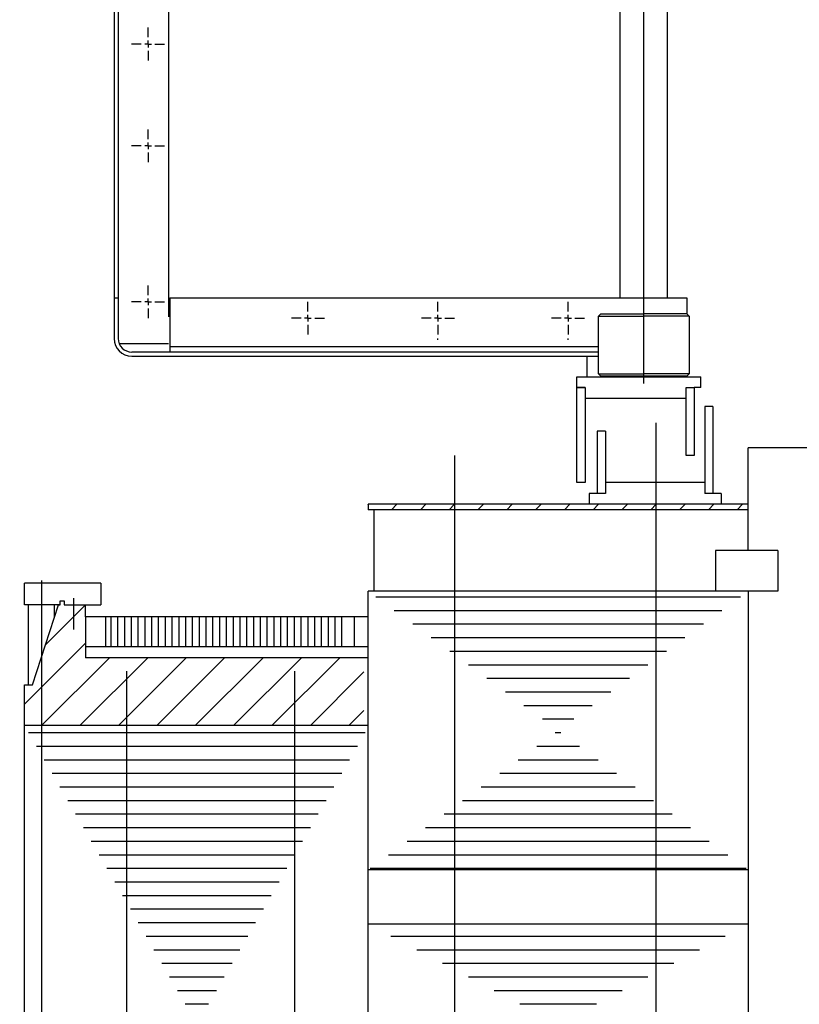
# Model space of a CAD drawing. Header units: millimetres. Extents: x 452087 to 582075, y 10891 to 81641.
# Tile 222 of 256: x 546695 to 547269, y 44783 to 45509. Entities that reach past the tile are written whole.
import ezdxf

# ---------------------------------------------------------------- set-up
doc = ezdxf.new("R2010")
doc.units = ezdxf.units.MM
for name, pattern in [('K5LT_AUXILIARY', [0]), ('K5LT_AXLED', [19.5, 15, -1.5, 1.5, -1.5]), ('K5LT_BASIC', [0]), ('K5LT_THIN', [0]), ('K5LT_THIN_INCLUDED_TO_HATCHING', [0])]:
    doc.linetypes.add(name, pattern=pattern)
for name, color, linetype, true_color in [('G', 3, 'Continuous', 0x00ff00), ('OSI', 2, 'Continuous', 0xffff00), ('R', 1, 'Continuous', 0xff0000)]:
    doc.layers.add(name, color=color, linetype=linetype, true_color=true_color)
doc.layers.add('ГТО-2_Штриховка', color=252, linetype='Continuous', lineweight=18)
doc.layers.add('Системный слой', color=7, linetype='Continuous')
pattern_1 = [(0, (-1053.149, 4503.286), (0, 10), [])]

# ---------------------------------------------------------------- blocks, each defined once
blk = doc.blocks.new('U77')
at = {"layer": 'OSI', "linetype": 'K5LT_AXLED'}
for p, q in [((213.588, 376.977), (213.588, 377.689)), ((213.588, 376.477), (213.588, 376.727)), ((213.088, 376.477), (212.376, 376.477)), ((213.588, 376.477), (213.338, 376.477)), ((213.588, 376.477), (213.588, 376.227)), ((213.588, 376.477), (213.838, 376.477)), ((213.588, 375.977), (213.588, 375.265)), ((214.088, 376.477), (214.8, 376.477))]:
    blk.add_line(p, q, dxfattribs=at)
blk = doc.blocks.new('U78')
at = {"layer": 'OSI', "linetype": 'K5LT_AXLED'}
for p, q in [((244.513, 378.177), (244.513, 378.889)), ((244.013, 377.677), (243.301, 377.677)), ((244.513, 377.677), (244.263, 377.677)), ((244.513, 377.677), (244.513, 377.927)), ((244.513, 377.677), (244.513, 377.427)), ((244.513, 377.677), (244.763, 377.677)), ((245.013, 377.677), (245.725, 377.677)), ((244.513, 377.177), (244.513, 376.465))]:
    blk.add_line(p, q, dxfattribs=at)
blk = doc.blocks.new('U79')
at = {"layer": 'OSI', "linetype": 'K5LT_AXLED'}
for p, q in [((223.165, 376.977), (223.165, 377.689)), ((223.165, 376.477), (223.165, 376.727)), ((222.665, 376.477), (221.953, 376.477)), ((223.165, 376.477), (222.915, 376.477)), ((223.165, 376.477), (223.165, 376.227)), ((223.165, 376.477), (223.415, 376.477)), ((223.165, 375.977), (223.165, 375.265)), ((223.665, 376.477), (224.377, 376.477))]:
    blk.add_line(p, q, dxfattribs=at)
blk = doc.blocks.new('U80')
at = {"layer": 'OSI', "linetype": 'K5LT_AXLED'}
for p, q in [((244.513, 397.177), (244.513, 397.889)), ((244.513, 396.677), (244.513, 396.927)), ((244.013, 396.677), (243.301, 396.677)), ((244.513, 396.677), (244.263, 396.677)), ((244.513, 396.677), (244.513, 396.427)), ((244.513, 396.677), (244.763, 396.677)), ((244.513, 396.177), (244.513, 395.465)), ((245.013, 396.677), (245.725, 396.677))]:
    blk.add_line(p, q, dxfattribs=at)
blk = doc.blocks.new('U81')
at = {"layer": 'OSI', "linetype": 'K5LT_AXLED'}
for p, q in [((244.513, 389.677), (244.513, 390.389)), ((244.013, 389.177), (243.301, 389.177)), ((244.513, 389.177), (244.263, 389.177)), ((244.513, 389.177), (244.513, 389.427)), ((244.513, 389.177), (244.513, 388.927)), ((244.513, 389.177), (244.763, 389.177)), ((245.013, 389.177), (245.725, 389.177)), ((244.513, 388.677), (244.513, 387.965))]:
    blk.add_line(p, q, dxfattribs=at)
blk = doc.blocks.new('U311')
at = {"layer": 'OSI', "linetype": 'K5LT_AXLED'}
for p, q in [((232.741, 376.977), (232.741, 377.689)), ((232.741, 376.477), (232.741, 376.727)), ((232.241, 376.477), (231.529, 376.477)), ((232.741, 376.477), (232.491, 376.477)), ((232.741, 376.477), (232.741, 376.227)), ((232.741, 376.477), (232.991, 376.477)), ((232.741, 375.977), (232.741, 375.265)), ((233.241, 376.477), (233.953, 376.477))]:
    blk.add_line(p, q, dxfattribs=at)
blk = doc.blocks.new('U313')
at = {"layer": 'G', "linetype": 'K5LT_BASIC'}
for p, q in [((262.417, 369.975), (262.783, 371.81)), ((259.652, 356.141), (261.944, 367.607))]:
    blk.add_line(p, q, dxfattribs=at)
for centre, radius, start, end in [((256.9, 372.986), 6, 348.69792, 352.35199), ((266.322, 355.458), 6.71, 177.89947, 182.10053), ((266.322, 355.458), 6.705, 174.15063, 180)]:
    blk.add_arc(centre, radius, start, end, dxfattribs=at)
blk = doc.blocks.new('U314')
at = {"layer": 'G', "linetype": 'K5LT_BASIC'}
for p, q in [((264.318, 369.631), (264.957, 371.597)), ((264.171, 369.176), (264.171, 369.178)), ((263.531, 367.208), (260.371, 357.487))]:
    blk.add_line(p, q, dxfattribs=at)
for centre, radius, start, end in [((261.153, 372.833), 4, 341.99416, 350.71007), ((269.622, 354.553), 9.705, 161.58875, 180)]:
    blk.add_arc(centre, radius, start, end, dxfattribs=at)
blk = doc.blocks.new('U315')
at = {"layer": 'G', "linetype": 'K5LT_BASIC'}
for p, q in [((268.828, 368.656), (269.729, 371.241)), ((264.308, 355.693), (268.733, 368.385))]:
    blk.add_line(p, q, dxfattribs=at)
for centre, radius, start, end in [((264.043, 373.157), 6, 341.37036, 349.66564), ((268.822, 354.35), 4.71, 162.39806, 182.52421)]:
    blk.add_arc(centre, radius, start, end, dxfattribs=at)
blk = doc.blocks.new('U318')
at = {"layer": 'G', "linetype": 'K5LT_BASIC'}
for p, q in [((266.958, 388.546), (264.258, 388.546)), ((266.958, 388.546), (264.272, 388.546)), ((266.865, 388.306), (266.865, 388.306)), ((266.865, 388.306), (266.865, 388.306)), ((268.44, 388.347), (267.392, 388.346))]:
    blk.add_line(p, q, dxfattribs=at)
for centre, radius, start, end in [((263.925, 388.046), 0.3, 89.99953, 174.42955), ((263.925, 388.546), 0.2, 269.99953, 330), ((264.272, 388.346), 0.2, 90, 150), ((266.958, 388.246), 0.3, 41.81031, 90), ((267.405, 388.646), 0.3, 221.81031, 270)]:
    blk.add_arc(centre, radius, start, end, dxfattribs=at)
blk = doc.blocks.new('U317')
at = {"layer": 'G', "linetype": 'K5LT_BASIC'}
for p, q in [((263.422, 387.883), (263.181, 387.883)), ((263.976, 386.843), (262.946, 386.843)), ((264.362, 387.083), (264.362, 387.084)), ((264.362, 387.084), (264.362, 387.083)), ((267.402, 386.883), (267.302, 386.883)), ((267.602, 387.203), (267.602, 387.044)), ((261.129, 386.011), (261.126, 385.365)), ((261.183, 386.182), (261.334, 386.346)), ((262.622, 386.031), (262.625, 385.389)), ((263.475, 386.084), (263.475, 386.084)), ((266.936, 386.643), (264.322, 386.643)), ((260.766, 384.846), (260.669, 383.871)), ((262.992, 384.866), (263.088, 383.891)), ((260.669, 383.871), (260.85, 383.013)), ((263.088, 383.891), (262.951, 383.186)), ((264.69, 382.955), (264.69, 382.954))]:
    blk.add_line(p, q, dxfattribs=at)
for centre, radius, start, end in [((263.181, 386.083), 1.8, 90, 166.33255), ((263.419, 388.092), 0.209, 270.98021, 355.36884), ((262.993, 386.255), 0.589, 87.98743, 142.5253), ((263.976, 386.643), 0.2, 30, 90), ((264.322, 386.843), 0.2, 210, 270), ((266.936, 386.843), 0.2, 270, 336.42182), ((267.302, 386.683), 0.2, 90, 156.42182), ((267.398, 387.093), 0.21, 271.12675, 346.66496), ((267.802, 387.203), 0.2, 90, 180), ((261.429, 386.01), 0.3, 145.00798, 179.72112), ((261.141, 386.58), 0.3, 317.48955, 346.33255), ((262.764, 386.431), 0.3, 142.5253, 222.51045), ((262.322, 386.03), 0.3, 0.27888, 34.99202), ((260.826, 385.367), 0.3, 293.48579, 359.72112), ((262.925, 385.39), 0.3, 180.27888, 247.28287), ((261.065, 384.817), 0.3, 113.48579, 174.30445), ((262.693, 384.837), 0.3, 5.66421, 67.28287)]:
    blk.add_arc(centre, radius, start, end, dxfattribs=at)
at = {"layer": 'Системный слой'}
blk.add_blockref('U318', (0, 0), dxfattribs=at)
blk = doc.blocks.new('U316')
at = {"layer": 'G', "linetype": 'K5LT_BASIC'}
for p, q in [((267.802, 387.403), (268.192, 387.403)), ((268.742, 386.226), (268.746, 385.618)), ((268.859, 386.511), (268.848, 386.499)), ((270.068, 386.516), (270.059, 386.525)), ((270.172, 386.248), (270.175, 385.628)), ((268.395, 384.992), (268.313, 384.165)), ((270.547, 384.993), (270.629, 384.182)), ((270.551, 384.956), (270.563, 384.956)), ((268.316, 384.061), (268.458, 383.188)), ((270.622, 384.061), (270.553, 383.566))]:
    blk.add_line(p, q, dxfattribs=at)
for centre, radius, start, end in [((268.27, 386.655), 1.7, 2.59535, 84.24188), ((268.192, 386.653), 0.75, 7.79698, 90), ((268.638, 386.715), 0.3, 317.38627, 7.79698), ((270.381, 386.79), 0.416, 187.97997, 219.53937), ((269.142, 386.229), 0.4, 137.38627, 180.34283), ((269.772, 386.247), 0.4, 0.27884, 42.35919), ((268.793, 384.952), 0.4, 123.99734, 174.30896), ((268.346, 385.616), 0.4, 303.99734, 0.34283), ((270.575, 385.63), 0.4, 180.27884, 237.85569), ((270.149, 384.953), 0.4, 5.73072, 57.85569), ((268.711, 384.125), 0.4, 174.30896, 189.26909), ((270.231, 384.142), 0.4, 348.19429, 5.73072)]:
    blk.add_arc(centre, radius, start, end, dxfattribs=at)
at = {"layer": 'Системный слой'}
blk.add_blockref('U317', (0, 0), dxfattribs=at)
blk = doc.blocks.new('U319')
at = {"layer": 'R', "linetype": 'K5LT_THIN_INCLUDED_TO_HATCHING'}
for centre in [(262.263, 369.313), (262.366, 369.754), (262.059, 368.43), (262.161, 368.871), (261.957, 367.988)]:
    blk.add_arc(centre, 0.227, 256.96925, 76.96925, dxfattribs=at)
blk = doc.blocks.new('U312')
at = {"layer": 'G', "linetype": 'K5LT_BASIC'}
for p, q in [((264.404, 383.187), (262.921, 383.186)), ((268.458, 383.188), (264.302, 383.187)), ((270.54, 381.823), (270.553, 383.566)), ((260.845, 383.04), (260.887, 382.885)), ((263.373, 382.632), (263.373, 382.632)), ((270.54, 381.823), (270.593, 380.068)), ((270.593, 379.09), (270.593, 380.068)), ((270.593, 372.189), (270.593, 379.609)), ((257.424, 378.125), (257.402, 377.461)), ((257.402, 372.186), (257.402, 377.858)), ((265.101, 372.188), (257.402, 372.186)), ((257.931, 370.871), (258.095, 371.818)), ((265.101, 372.188), (270.593, 372.189)), ((269.946, 372.081), (269.947, 372.189)), ((257.853, 370.425), (257.853, 370.425)), ((257.698, 369.532), (257.698, 369.532)), ((257.775, 369.978), (257.775, 369.979)), ((263.097, 369.375), (263.097, 369.376)), ((255.522, 357.011), (257.543, 368.639)), ((268.733, 368.385), (269.048, 369.289)), ((261.944, 367.607), (261.974, 367.762)), ((259.617, 355.704), (259.617, 352.458)), ((255.417, 349.458), (255.417, 355.458)), ((259.917, 352.458), (259.917, 354.553)), ((264.117, 354.557), (264.117, 352.458))]:
    blk.add_line(p, q, dxfattribs=at)
for centre, radius, start, end in [((262.671, 377.948), 5.25, 109.87412, 178.06863), ((256.125, 372.16), 2, 350.14372, 0.72759), ((267.122, 355.458), 11.705, 172.37165, 181.38924)]:
    blk.add_arc(centre, radius, start, end, dxfattribs=at)
at = {"layer": 'R', "linetype": 'K5LT_THIN'}
for p, q in [((261.697, 382.937), (261.697, 382.937)), ((263.475, 382.635), (263.475, 382.635)), ((258.575, 370.743), (257.931, 370.871)), ((258.486, 370.298), (257.853, 370.425)), ((258.309, 369.409), (257.698, 369.532)), ((258.398, 369.854), (257.775, 369.978)), ((258.131, 368.521), (257.543, 368.638)), ((258.22, 368.965), (257.623, 369.084)), ((252.365, 349.458), (252.359, 349.458)), ((253.615, 349.458), (253.015, 349.458)), ((267.566, 349.458), (256.309, 349.458))]:
    blk.add_line(p, q, dxfattribs=at)
at = {"layer": 'R', "linetype": 'K5LT_THIN_INCLUDED_TO_HATCHING'}
for p, q in [((258.486, 370.298), (262.319, 369.532)), ((258.575, 370.743), (262.417, 369.975)), ((258.309, 369.409), (262.121, 368.648)), ((258.398, 369.854), (262.221, 369.09)), ((258.22, 368.965), (262.021, 368.205)), ((258.131, 368.521), (261.973, 367.753))]:
    blk.add_line(p, q, dxfattribs=at)
at = {"layer": 'R', "linetype": 'K5LT_AUXILIARY'}
for p, q in [((270.223, 367.202), (270.222, 367.202)), ((265.717, 351.458), (265.88, 351.458))]:
    blk.add_line(p, q, dxfattribs=at)
at = {"layer": 'R', "linetype": 'K5LT_THIN_INCLUDED_TO_HATCHING'}
for centre in [(257.892, 370.648), (257.814, 370.202), (257.659, 369.309), (257.737, 369.755), (257.581, 368.862)]:
    blk.add_arc(centre, 0.227, 80.14372, 260.14372, dxfattribs=at)
at = {"layer": 'Системный слой'}
for name in ['U316', 'U313', 'U314', 'U315', 'U319']:
    blk.add_blockref(name, (0, 0), dxfattribs=at)
blk = doc.blocks.new('A$C4E9A3E51')
h = blk.add_hatch()
h.set_pattern_fill('МЕТАЛЛ', color=256, scale=10, angle=45, style=0, pattern_type=0)
h.set_pattern_definition([(45, (-1053.149, 4503.286), (-10.6066, 10.6066), [])])
h.paths.add_polyline_path([(-950, 8126.86), (-1230, 8126.86), (-1230, 8130.86), (-950, 8130.86)])
h = blk.add_hatch()
h.set_pattern_fill('МЕТАЛЛ', color=256, scale=10, style=0, pattern_type=0)
h.set_pattern_definition(pattern_1)
h.paths.add_polyline_path([(-1090, 7964.23), (-1230, 8066.86), (-950, 8066.86)])
h.paths.add_polyline_path([(-950, 7861.59), (-1230, 7861.59), (-1090, 7964.23)])
h.paths.add_polyline_path([(-1230, 7821.59), (-950, 7821.59), (-1090, 7747.86)])
h.paths.add_polyline_path([(-950, 7674.13), (-1230, 7674.13), (-1090, 7747.86)])
h.paths.add_polyline_path([(-1230, 7634.13), (-950, 7634.13), (-1090, 7531.5)])
h.paths.add_polyline_path([(-1230, 7428.86), (-1090, 7531.5), (-950, 7428.86)])
h = blk.add_hatch()
h.set_pattern_fill('МЕТАЛЛ', color=256, scale=10, angle=45, style=0, pattern_type=0)
h.set_pattern_definition([(45, (-1053.15, 4503.286), (-14.14214, 14.14214), [])])
h.paths.add_polyline_path([(-1438, 8017.86), (-1233, 8017.86), (-1233, 7967.86), (-1483, 7967.86), (-1483, 7997.86), (-1477, 7997.86), (-1458, 8056.86), (-1456.67, 8056.86), (-1456.67, 8059.86), (-1453.67, 8059.86), (-1453.67, 8056.86), (-1438, 8056.86)])
h = blk.add_hatch()
h.set_pattern_fill('МЕТАЛЛ', color=256, scale=10, angle=90, style=0, pattern_type=0)
h.set_pattern_definition([(90, (-1053.149, 4503.2863), (-5, 3e-16), [])])
h.paths.add_polyline_path([(-1423, 8047.86), (-1246, 8047.86), (-1246, 8025.86), (-1423, 8025.86)])
h = blk.add_hatch()
h.set_pattern_fill('МЕТАЛЛ', color=256, scale=10, style=0, pattern_type=0)
h.set_pattern_definition(pattern_1)
h.paths.add_polyline_path([(-1356, 7747.86), (-1483, 7967.86), (-1229, 7967.86)])
for p, q in [((-1376.98, 8749.24), (-1376.98, 8269.06)), ((-1416.98, 8711.54), (-1416.98, 8253.06)), ((-1413.98, 8711.54), (-1413.98, 8253.06)), ((-1044.36, 8283.06), (-1044.36, 8640.69)), ((-1009.36, 8283.06), (-1009.36, 8640.69)), ((-1026.86, 8276.23), (-1026.86, 8625.3)), ((-1416.98, 8283.06), (-1413.98, 8283.06)), ((-1375.98, 8283.06), (-995.2, 8283.06)), ((-1375.98, 8283.06), (-1375.98, 8243.06)), ((-995.2, 8283.06), (-995.2, 8271.15)), ((-1026.86, 8219.96), (-1026.86, 8276.23)), ((-1060.2, 8269.48), (-1058.53, 8271.15)), ((-1060.2, 8226.99), (-1060.2, 8269.48)), ((-1060.2, 8269.48), (-1026.86, 8269.48)), ((-1058.53, 8271.15), (-1026.86, 8271.15)), ((-995.2, 8271.15), (-1026.86, 8271.15)), ((-993.53, 8269.48), (-1026.86, 8269.48)), ((-993.53, 8269.48), (-995.2, 8271.15)), ((-993.53, 8269.48), (-993.53, 8226.99)), ((-1178.5, 8252.06), (-1178.5, 8253.06)), ((-1082.73, 8252.06), (-1082.73, 8253.06)), ((-1376.98, 8249.06), (-1413.15, 8249.06)), ((-1060.2, 8243.06), (-1403.98, 8243.06)), ((-1375.98, 8247.06), (-1060.2, 8247.06)), ((-1403.98, 8240.06), (-1060.2, 8240.06)), ((-1068.69, 8225.06), (-1068.69, 8240.06)), ((-1076.16, 8224.86), (-984.82, 8224.86)), ((-1076.16, 8216.86), (-1076.16, 8224.86)), ((-1058.53, 8225.32), (-1060.2, 8226.99)), ((-1060.2, 8226.99), (-1026.86, 8226.99)), ((-995.2, 8225.32), (-1058.53, 8225.32)), ((-1040.06, 8225.32), (-1026.86, 8225.32)), ((-993.53, 8226.99), (-1026.86, 8226.99)), ((-1013.67, 8225.32), (-1026.86, 8225.32)), ((-993.53, 8226.99), (-995.2, 8225.32)), ((-984.82, 8216.86), (-984.82, 8224.86)), ((-1070.16, 8216.86), (-1076.16, 8216.86)), ((-995.82, 8216.86), (-989.82, 8216.86)), ((-984.82, 8216.86), (-989.82, 8216.86)), ((-995.82, 8208.86), (-1070.16, 8208.86)), ((-982, 8202.86), (-982, 8138.86)), ((-976, 8202.86), (-982, 8202.86)), ((-976, 8202.86), (-976, 8138.86)), ((-1055.16, 8184.86), (-1061.16, 8184.86)), ((-1061.16, 8184.86), (-1061.16, 8138.86)), ((-1055.16, 8184.86), (-1055.16, 8138.86)), ((-1018.16, 8190.86), (-1018.16, 7388.86)), ((-950, 8096.86), (-950, 8172.59)), ((-890, 8172.59), (-950, 8172.59)), ((-1166.23, 8166.86), (-1166.23, 7401.36)), ((-982, 8146.86), (-1055.16, 8146.86)), ((-1055.16, 8138.86), (-1067.16, 8138.86)), ((-1067.16, 8138.86), (-1067.16, 8130.86)), ((-970, 8138.86), (-982, 8138.86)), ((-970, 8138.86), (-970, 8130.86)), ((-950, 8130.86), (-1230, 8130.86)), ((-1230, 8130.86), (-1230, 8126.86)), ((-950, 8126.86), (-1230, 8126.86)), ((-1225.66, 8126.86), (-1225.66, 8066.86)), ((-950, 8096.86), (-974, 8096.86)), ((-974, 8096.86), (-974, 8066.86)), ((-928.29, 8096.86), (-950, 8096.86)), ((-928.29, 8096.86), (-928.29, 8066.86)), ((-1483, 8056.86), (-1483, 8072.86)), ((-1426.85, 8072.86), (-1483, 8072.86)), ((-1470.5, 8074.83), (-1470.5, 7747.86)), ((-1426.85, 8072.86), (-1426.85, 8056.86)), ((-1446.91, 8061.65), (-1446.91, 8038.65)), ((-1230, 7428.86), (-1230, 8066.86)), ((-928.29, 8066.86), (-1230, 8066.86)), ((-950, 8066.86), (-950, 7428.86)), ((-1458, 8056.86), (-1483, 8056.86)), ((-1480, 7997.86), (-1480, 8056.86)), ((-1477, 7997.86), (-1458, 8056.86)), ((-1461, 8047.55), (-1461, 8056.86)), ((-1456.67, 8056.86), (-1458, 8056.86)), ((-1458, 8056.86), (-1456.67, 8056.86)), ((-1456.67, 8056.86), (-1456.67, 8059.86)), ((-1456.67, 8059.86), (-1453.67, 8059.86)), ((-1453.67, 8059.86), (-1453.67, 8056.86)), ((-1453.6, 8056.86), (-1453.67, 8056.86)), ((-1438, 8047.86), (-1438, 8056.86)), ((-1438, 8056.86), (-1426.85, 8056.86)), ((-1438, 8047.86), (-1438, 8017.86)), ((-1230, 8047.86), (-1438, 8047.86)), ((-1423, 8025.86), (-1423, 8047.86)), ((-1240, 8025.86), (-1240, 8047.86)), ((-1230, 8025.86), (-1438, 8025.86)), ((-1230, 8017.86), (-1438, 8017.86)), ((-1407.81, 8007.86), (-1407.81, 7747.86)), ((-1284.07, 8007.86), (-1284.07, 7747.86)), ((-1483, 7747.86), (-1483, 7997.86)), ((-1483, 7997.86), (-1477, 7997.86)), ((-1230, 7967.86), (-1483, 7967.86)), ((-950, 7861.59), (-1230, 7861.59)), ((-950, 7821.59), (-1230, 7821.59))]:
    blk.add_line(p, q)
for points in [[(-1070.16, 8146.86), (-1076.16, 8146.86), (-1076.16, 8216.86), (-1070.16, 8216.86)], [(-989.82, 8166.86), (-995.82, 8166.86), (-995.82, 8216.86), (-989.82, 8216.86)]]:
    blk.add_lwpolyline(points, close=True)
blk.add_lwpolyline([(-1453.67, 8056.86), (-1438, 8056.86)])
for radius in [13, 10]:
    blk.add_arc((-1403.98, 8253.06), radius, 180, 270)
at = {"xscale": -10, "yscale": 10, "zscale": 10}
for name in ['U80', 'U81', 'U312', 'U78', 'U311', 'U79', 'U77']:
    blk.add_blockref(name, (1053.15, 4503.29), dxfattribs=at)

msp = doc.modelspace()

# ---------------------------------------------------------------- hatches: boundary and pattern name
at = {"layer": 'ГТО-2_Штриховка'}
h = msp.add_hatch(dxfattribs=at)
h.set_pattern_fill('ANSI35', color=256, scale=100)
h.set_pattern_definition([(45, (-17131.3, -1493781.44), (-449.0128, 449.0128), []), (45, (-16682.3, -1493781.44), (-449.0128, 449.0128), [793.75, -158.75, 0, -158.75])])
h.paths.add_polyline_path([(560273.22, 43536.13), (555873.22, 43536.13), (555873.22, 50536.13), (560273.22, 50536.13)], flags=16)
h.paths.add_polyline_path([(560281.28, 43016.75), (560273.22, 39436.13), (555873.22, 39436.13), (555873.22, 43016.75)], flags=16)
h.paths.add_polyline_path([(554872.97, 43536.13), (540981.27, 43536.13), (540981.27, 54483.43), (542281.28, 55136.13), (542273.21, 56036.13), (553581.03, 56036.13), (553581.03, 55236.13), (554881.28, 54586.13)], flags=16)
h.paths.add_polyline_path([(560273.22, 38936.13), (560273.22, 35286.13), (555873.22, 35286.13), (555873.22, 38936.13)], flags=16)
h.paths.add_polyline_path([(554872.97, 43036.13), (554872.95, 36436.11), (548209.36, 36436.13), (548381.03, 36436.13), (547361.03, 36436.13), (547361.03, 36221.13), (547141.03, 36221.13), (547141.03, 36006.13), (546921.03, 36006.13), (546921.03, 35791.13), (546701.03, 35791.13), (546701.03, 35576.13), (546481.03, 35576.13), (546481.03, 35361.13), (546261.03, 35361.13), (546261.03, 35146.13), (546041.03, 35146.13), (546041.03, 34931.13), (545821.03, 34931.13), (545821.03, 34716.13), (545601.03, 34716.13), (545601.03, 34501.13), (545381.03, 34501.13), (545381.03, 34236.13), (540981.27, 34236.13), (540981.27, 43016.75), (545681.03, 43018.39), (545681.03, 42519.44), (546676.13, 42522.72), (546685.93, 43015.11), (549681.75, 43016.73), (549680.3, 42521.08), (550681.03, 42521.08), (550681.03, 43036.13)], flags=16)
h.paths.add_polyline_path([(540981.28, 54486.13), (540981.33, 42536.13)], flags=16)
h.paths.add_polyline_path([(540331.27, 56536.13), (540331.27, 56536.13), (539481.27, 56614.46), (539481.27, 43036.13), (538481.27, 43036.13), (538473.47, 31236.14), (539891.28, 31236.14), (542691.28, 29236.13), (543991.28, 29236.13), (545491.28, 30236.13), (554953.22, 30236.13), (556153.47, 31036.13), (564473.47, 31036.13), (564473.22, 53098.49), (567681.03, 54406.13), (567681.03, 55381.13), (562673.22, 55381.13), (562673.22, 56536.13), (561545.99, 56536.13), (561545.99, 56286.13), (561245.99, 56286.13), (561245.99, 51036.13), (555745.99, 51036.13), (555745.99, 56036.13), (555700.28, 56036.13), (555745.99, 56286.13), (555445.99, 56286.13), (555445.99, 56536.13)])

# ---------------------------------------------------------------- block references
at = {"color": 1, "lineweight": 40}
msp.add_blockref('A$C4E9A3E51', (548181.03, 37020.61, 0), dxfattribs=at)

doc.saveas('drawing.dxf')
